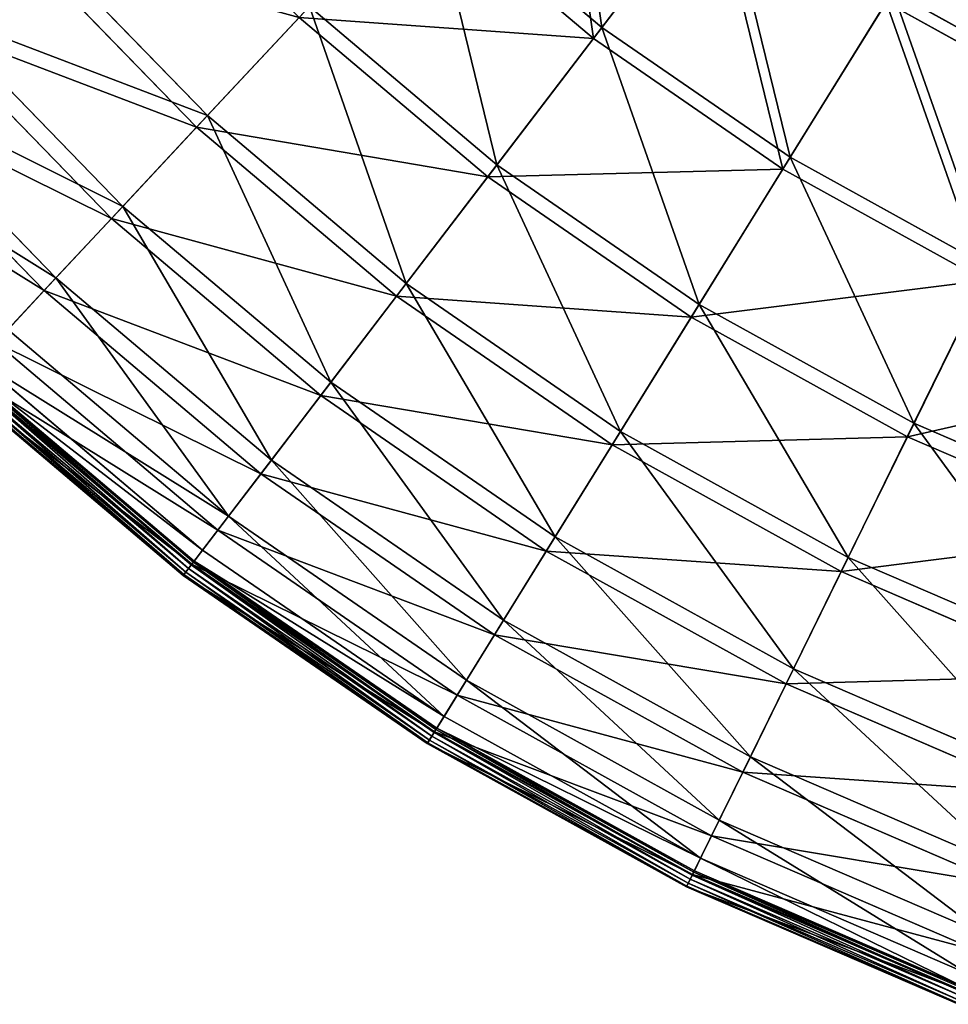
# Model space of a CAD drawing. Extents: x 0 to 1230, y 0 to 270.
# Tile 91 of 245: x 526 to 567, y 8 to 53. Entities that reach past the tile are written whole.
import ezdxf

# ---------------------------------------------------------------- set-up
doc = ezdxf.new("R2010")
doc.units = 0
doc.layers.get('0').update_dxf_attribs({"color": 13, "linetype": 'CONTINUOUS'})

# ---------------------------------------------------------------- blocks, each defined once
blk = doc.blocks.new('GROUP_6')
for p, q in [((71.791, 52.257, 83.993), (77.096, 59.198, 93.62)), ((63.971, 58.866, 83.993), (71.791, 52.257, 83.993)), ((71.411, 51.76, 84.507), (76.749, 58.744, 94.193)), ((71.411, 51.76, 84.507), (63.545, 58.409, 84.507)), ((46.001, 56.67, 62.412), (54.122, 48.31, 62.412)), ((53.636, 47.789, 62.794), (45.466, 56.199, 62.794)), ((80.221, 46.446, 83.993), (84.82, 53.874, 93.62)), ((84.82, 53.874, 93.62), (93.028, 49.332, 93.62)), ((84.519, 53.388, 94.193), (79.891, 45.915, 84.507)), ((92.776, 48.819, 94.193), (84.519, 53.388, 94.193)), ((41.826, 52.995, 50.667), (50.328, 44.244, 50.667)), ((54.122, 48.31, 62.412), (58.685, 53.2, 73.557)), ((58.685, 53.2, 73.557), (67.085, 46.1, 73.557)), ((49.818, 43.697, 50.977), (41.265, 52.501, 50.977)), ((58.226, 52.708, 74.007), (53.636, 47.789, 62.794)), ((66.677, 45.566, 74.007), (58.226, 52.708, 74.007)), ((67.085, 46.1, 73.557), (71.791, 52.257, 83.993)), ((71.791, 52.257, 83.993), (80.221, 46.446, 83.993)), ((66.677, 45.566, 74.007), (71.411, 51.76, 84.507)), ((79.891, 45.915, 84.507), (71.411, 51.76, 84.507)), ((38.537, 50.099, 38.433), (47.338, 41.04, 38.433)), ((46.81, 40.473, 38.668), (37.956, 49.588, 38.668)), ((50.328, 44.244, 50.667), (54.122, 48.31, 62.412)), ((54.122, 48.31, 62.412), (63.024, 40.787, 62.412)), ((53.636, 47.789, 62.794), (49.818, 43.697, 50.977)), ((62.591, 40.22, 62.794), (53.636, 47.789, 62.794)), ((76.141, 39.858, 73.557), (80.221, 46.446, 83.993)), ((80.221, 46.446, 83.993), (89.179, 41.49, 83.993)), ((63.024, 40.787, 62.412), (67.085, 46.1, 73.557)), ((67.085, 46.1, 73.557), (76.141, 39.858, 73.557)), ((79.891, 45.915, 84.507), (75.787, 39.286, 74.007)), ((88.904, 40.929, 84.507), (79.891, 45.915, 84.507)), ((62.591, 40.22, 62.794), (66.677, 45.566, 74.007)), ((75.787, 39.286, 74.007), (66.677, 45.566, 74.007)), ((47.338, 41.04, 38.433), (50.328, 44.244, 50.667)), ((50.328, 44.244, 50.667), (59.646, 36.368, 50.667)), ((49.818, 43.697, 50.977), (46.81, 40.473, 38.668)), ((59.192, 35.774, 50.977), (49.818, 43.697, 50.977)), ((85.765, 34.533, 73.557), (89.179, 41.49, 83.993)), ((45.182, 38.728, 25.83), (47.338, 41.04, 38.433)), ((47.338, 41.04, 38.433), (56.985, 32.886, 38.433)), ((59.646, 36.368, 50.667), (63.024, 40.787, 62.412)), ((63.024, 40.787, 62.412), (72.62, 34.172, 62.412)), ((85.469, 33.93, 74.007), (88.904, 40.929, 84.507)), ((46.81, 40.473, 38.668), (44.64, 38.148, 25.988)), ((56.515, 32.271, 38.668), (46.81, 40.473, 38.668)), ((59.192, 35.774, 50.977), (62.591, 40.22, 62.794)), ((72.244, 33.565, 62.794), (62.591, 40.22, 62.794)), ((72.62, 34.172, 62.412), (76.141, 39.858, 73.557)), ((76.141, 39.858, 73.557), (85.765, 34.533, 73.557)), ((75.787, 39.286, 74.007), (72.244, 33.565, 62.794)), ((85.469, 33.93, 74.007), (75.787, 39.286, 74.007)), ((45.182, 38.728, 25.83), (55.066, 30.375, 25.83)), ((54.584, 29.744, 25.988), (44.64, 38.148, 25.988)), ((43.88, 37.333, 12.977), (53.906, 28.858, 12.977)), ((53.397, 28.191, 0.024), (43.307, 36.719, 0.024)), ((53.417, 28.218, 13.057), (43.33, 36.744, 13.057)), ((53.491, 28.314, 0.165), (43.413, 36.832, 0.165)), ((43.456, 36.879, 0.363), (53.53, 28.365, 0.363)), ((42.906, 36.289, 0.403), (53.039, 27.724, 0.403)), ((42.936, 36.321, 0.199), (53.066, 27.759, 0.199)), ((43.032, 36.424, 0.044), (53.152, 27.871, 0.044)), ((43.167, 36.57, -0.02), (53.273, 28.029, -0.02)), ((56.985, 32.886, 38.433), (59.646, 36.368, 50.667)), ((59.646, 36.368, 50.667), (69.692, 29.443, 50.667)), ((56.515, 32.271, 38.668), (59.192, 35.774, 50.977)), ((69.298, 28.808, 50.977), (59.192, 35.774, 50.977)), ((82.818, 28.53, 62.412), (85.765, 34.533, 73.557)), ((85.765, 34.533, 73.557), (95.864, 30.177, 73.557)), ((69.692, 29.443, 50.667), (72.62, 34.172, 62.412)), ((72.62, 34.172, 62.412), (82.818, 28.53, 62.412)), ((72.244, 33.565, 62.794), (69.298, 28.808, 50.977)), ((82.504, 27.889, 62.794), (72.244, 33.565, 62.794)), ((82.504, 27.889, 62.794), (85.469, 33.93, 74.007)), ((95.629, 29.548, 74.007), (85.469, 33.93, 74.007)), ((55.066, 30.375, 25.83), (56.985, 32.886, 38.433)), ((56.985, 32.886, 38.433), (67.385, 25.717, 38.433)), ((54.584, 29.744, 25.988), (56.515, 32.271, 38.668)), ((66.977, 25.059, 38.668), (56.515, 32.271, 38.668)), ((53.906, 28.858, 12.977), (55.066, 30.375, 25.83)), ((55.066, 30.375, 25.83), (65.721, 23.03, 25.83)), ((53.417, 28.218, 13.057), (54.584, 29.744, 25.988)), ((65.303, 22.355, 25.988), (54.584, 29.744, 25.988)), ((67.385, 25.717, 38.433), (69.692, 29.443, 50.667)), ((69.692, 29.443, 50.667), (80.368, 23.537, 50.667)), ((53.53, 28.365, 0.363), (53.906, 28.858, 12.977)), ((53.906, 28.858, 12.977), (64.716, 21.407, 12.977)), ((69.298, 28.808, 50.977), (66.977, 25.059, 38.668)), ((80.038, 22.866, 50.977), (69.298, 28.808, 50.977)), ((53.039, 27.724, 0.403), (53.417, 28.218, 13.057)), ((53.491, 28.314, 0.165), (53.397, 28.191, 0.024)), ((64.292, 20.722, 13.057), (53.417, 28.218, 13.057)), ((53.53, 28.365, 0.363), (53.491, 28.314, 0.165)), ((64.355, 20.825, 0.165), (53.491, 28.314, 0.165)), ((53.53, 28.365, 0.363), (64.389, 20.88, 0.363)), ((80.368, 23.537, 50.667), (82.818, 28.53, 62.412)), ((82.818, 28.53, 62.412), (93.52, 23.914, 62.412)), ((53.066, 27.759, 0.199), (53.152, 27.871, 0.044)), ((53.152, 27.871, 0.044), (53.273, 28.029, -0.02)), ((53.152, 27.871, 0.044), (64.061, 20.35, 0.044)), ((53.397, 28.191, 0.024), (53.273, 28.029, -0.02)), ((53.273, 28.029, -0.02), (64.166, 20.52, -0.02)), ((64.274, 20.694, 0.024), (53.397, 28.191, 0.024)), ((80.038, 22.866, 50.977), (82.504, 27.889, 62.794)), ((93.27, 23.246, 62.794), (82.504, 27.889, 62.794)), ((53.039, 27.724, 0.403), (53.066, 27.759, 0.199)), ((53.039, 27.724, 0.403), (63.964, 20.193, 0.403)), ((53.066, 27.759, 0.199), (63.987, 20.231, 0.199)), ((65.721, 23.03, 25.83), (67.385, 25.717, 38.433)), ((67.385, 25.717, 38.433), (78.437, 19.602, 38.433)), ((66.977, 25.059, 38.668), (65.303, 22.355, 25.988)), ((78.096, 18.907, 38.668), (66.977, 25.059, 38.668)), ((78.437, 19.602, 38.433), (80.368, 23.537, 50.667)), ((80.368, 23.537, 50.667), (91.571, 18.705, 50.667)), ((64.716, 21.407, 12.977), (65.721, 23.03, 25.83)), ((65.721, 23.03, 25.83), (77.044, 16.765, 25.83)), ((78.096, 18.907, 38.668), (80.038, 22.866, 50.977)), ((91.309, 18.005, 50.977), (80.038, 22.866, 50.977)), ((65.303, 22.355, 25.988), (64.292, 20.722, 13.057)), ((76.694, 16.053, 25.988), (65.303, 22.355, 25.988)), ((64.389, 20.88, 0.363), (64.716, 21.407, 12.977)), ((64.716, 21.407, 12.977), (76.203, 15.052, 12.977)), ((64.292, 20.722, 13.057), (63.964, 20.193, 0.403)), ((64.355, 20.825, 0.165), (64.274, 20.694, 0.024)), ((75.848, 14.329, 13.057), (64.292, 20.722, 13.057)), ((64.389, 20.88, 0.363), (64.355, 20.825, 0.165)), ((75.902, 14.437, 0.165), (64.355, 20.825, 0.165)), ((64.389, 20.88, 0.363), (75.93, 14.495, 0.363)), ((63.987, 20.231, 0.199), (64.061, 20.35, 0.044)), ((64.061, 20.35, 0.044), (64.166, 20.52, -0.02)), ((64.061, 20.35, 0.044), (75.655, 13.936, 0.044)), ((64.274, 20.694, 0.024), (64.166, 20.52, -0.02)), ((64.166, 20.52, -0.02), (75.743, 14.114, -0.02)), ((75.833, 14.298, 0.024), (64.274, 20.694, 0.024)), ((63.964, 20.193, 0.403), (63.987, 20.231, 0.199)), ((63.964, 20.193, 0.403), (75.574, 13.77, 0.403)), ((63.987, 20.231, 0.199), (75.594, 13.809, 0.199)), ((77.044, 16.765, 25.83), (78.437, 19.602, 38.433)), ((78.437, 19.602, 38.433), (90.035, 14.6, 38.433)), ((76.694, 16.053, 25.988), (78.096, 18.907, 38.668)), ((89.764, 13.875, 38.668), (78.096, 18.907, 38.668)), ((76.203, 15.052, 12.977), (77.044, 16.765, 25.83)), ((77.044, 16.765, 25.83), (88.927, 11.64, 25.83)), ((75.848, 14.329, 13.057), (76.694, 16.053, 25.988)), ((88.649, 10.897, 25.988), (76.694, 16.053, 25.988)), ((75.93, 14.495, 0.363), (76.203, 15.052, 12.977)), ((76.203, 15.052, 12.977), (88.258, 9.852, 12.977)), ((75.574, 13.77, 0.403), (75.848, 14.329, 13.057)), ((75.655, 13.936, 0.044), (75.743, 14.114, -0.02)), ((75.833, 14.298, 0.024), (75.743, 14.114, -0.02)), ((75.743, 14.114, -0.02), (87.892, 8.875, -0.02)), ((75.902, 14.437, 0.165), (75.833, 14.298, 0.024)), ((87.964, 9.066, 0.024), (75.833, 14.298, 0.024)), ((87.976, 9.098, 13.057), (75.848, 14.329, 13.057)), ((75.93, 14.495, 0.363), (75.902, 14.437, 0.165)), ((88.018, 9.211, 0.165), (75.902, 14.437, 0.165)), ((75.93, 14.495, 0.363), (88.041, 9.271, 0.363)), ((75.574, 13.77, 0.403), (75.594, 13.809, 0.199)), ((75.574, 13.77, 0.403), (87.758, 8.515, 0.403)), ((75.594, 13.809, 0.199), (75.655, 13.936, 0.044)), ((75.594, 13.809, 0.199), (87.773, 8.557, 0.199)), ((75.655, 13.936, 0.044), (87.823, 8.688, 0.044))]:
    blk.add_line(p, q)
mesh = blk.add_polyface()
corners = [(69.931, 65.253, 93.62), (71.791, 52.257, 83.993), (63.971, 58.866, 83.993), (77.096, 59.198, 93.62)]
mesh.append_faces([[corners[k] for k in face] for face in [(0, 1, 2), (1, 0, 3)]], dxfattribs={"vtx0": -1})
mesh = blk.add_polyface()
corners = [(71.411, 51.76, 84.507), (69.541, 64.835, 94.193), (63.545, 58.409, 84.507), (76.749, 58.744, 94.193)]
mesh.append_faces([[corners[k] for k in face] for face in [(0, 1, 2), (1, 0, 3)]], dxfattribs={"vtx0": -1})
mesh = blk.add_polyface()
corners = [(89.894, 62.068, 102.346), (93.028, 49.332, 93.62), (84.82, 53.874, 93.62), (97.275, 57.985, 102.346)]
mesh.append_faces([[corners[k] for k in face] for face in [(0, 1, 2), (1, 0, 3)]], dxfattribs={"vtx0": -1})
mesh = blk.add_polyface()
corners = [(92.776, 48.819, 94.193), (89.624, 61.633, 102.972), (84.519, 53.388, 94.193), (97.049, 57.525, 102.972)]
mesh.append_faces([[corners[k] for k in face] for face in [(0, 1, 2), (1, 0, 3)]], dxfattribs={"vtx0": -1})
mesh = blk.add_polyface()
corners = [(46.001, 56.67, 62.412), (58.685, 53.2, 73.557), (54.122, 48.31, 62.412), (51.021, 61.089, 73.557)]
mesh.append_faces([[corners[k] for k in face] for face in [(0, 1, 2), (1, 0, 3)]], dxfattribs={"vtx0": -1})
mesh = blk.add_polyface()
corners = [(58.226, 52.708, 74.007), (45.466, 56.199, 62.794), (53.636, 47.789, 62.794), (50.516, 60.645, 74.007)]
mesh.append_faces([[corners[k] for k in face] for face in [(0, 1, 2), (1, 0, 3)]], dxfattribs={"vtx0": -1})
mesh = blk.add_polyface()
corners = [(77.096, 59.198, 93.62), (80.221, 46.446, 83.993), (71.791, 52.257, 83.993), (84.82, 53.874, 93.62)]
mesh.append_faces([[corners[k] for k in face] for face in [(0, 1, 2), (1, 0, 3)]], dxfattribs={"vtx0": -1})
mesh = blk.add_polyface()
corners = [(63.971, 58.866, 83.993), (67.085, 46.1, 73.557), (58.685, 53.2, 73.557), (71.791, 52.257, 83.993)]
mesh.append_faces([[corners[k] for k in face] for face in [(0, 1, 2), (1, 0, 3)]], dxfattribs={"vtx0": -1})
mesh = blk.add_polyface()
corners = [(79.891, 45.915, 84.507), (76.749, 58.744, 94.193), (71.411, 51.76, 84.507), (84.519, 53.388, 94.193)]
mesh.append_faces([[corners[k] for k in face] for face in [(0, 1, 2), (1, 0, 3)]], dxfattribs={"vtx0": -1})
mesh = blk.add_polyface()
corners = [(71.411, 51.76, 84.507), (58.226, 52.708, 74.007), (66.677, 45.566, 74.007), (63.545, 58.409, 84.507)]
mesh.append_faces([[corners[k] for k in face] for face in [(0, 1, 2), (1, 0, 3)]], dxfattribs={"vtx0": -1})
mesh = blk.add_polyface()
corners = [(41.826, 52.995, 50.667), (54.122, 48.31, 62.412), (50.328, 44.244, 50.667), (46.001, 56.67, 62.412)]
mesh.append_faces([[corners[k] for k in face] for face in [(0, 1, 2), (1, 0, 3)]], dxfattribs={"vtx0": -1})
mesh = blk.add_polyface()
corners = [(53.636, 47.789, 62.794), (41.265, 52.501, 50.977), (49.818, 43.697, 50.977), (45.466, 56.199, 62.794)]
mesh.append_faces([[corners[k] for k in face] for face in [(0, 1, 2), (1, 0, 3)]], dxfattribs={"vtx0": -1})
mesh = blk.add_polyface()
corners = [(84.82, 53.874, 93.62), (89.179, 41.49, 83.993), (80.221, 46.446, 83.993), (93.028, 49.332, 93.62)]
mesh.append_faces([[corners[k] for k in face] for face in [(0, 1, 2), (1, 0, 3)]], dxfattribs={"vtx0": -1})
mesh = blk.add_polyface()
corners = [(88.904, 40.929, 84.507), (84.519, 53.388, 94.193), (79.891, 45.915, 84.507), (92.776, 48.819, 94.193)]
mesh.append_faces([[corners[k] for k in face] for face in [(0, 1, 2), (1, 0, 3)]], dxfattribs={"vtx0": -1})
mesh = blk.add_polyface()
corners = [(38.537, 50.099, 38.433), (50.328, 44.244, 50.667), (47.338, 41.04, 38.433), (41.826, 52.995, 50.667)]
mesh.append_faces([[corners[k] for k in face] for face in [(0, 1, 2), (1, 0, 3)]], dxfattribs={"vtx0": -1})
mesh = blk.add_polyface()
corners = [(58.685, 53.2, 73.557), (63.024, 40.787, 62.412), (54.122, 48.31, 62.412), (67.085, 46.1, 73.557)]
mesh.append_faces([[corners[k] for k in face] for face in [(0, 1, 2), (1, 0, 3)]], dxfattribs={"vtx0": -1})
mesh = blk.add_polyface()
corners = [(49.818, 43.697, 50.977), (37.956, 49.588, 38.668), (46.81, 40.473, 38.668), (41.265, 52.501, 50.977)]
mesh.append_faces([[corners[k] for k in face] for face in [(0, 1, 2), (1, 0, 3)]], dxfattribs={"vtx0": -1})
mesh = blk.add_polyface()
corners = [(66.677, 45.566, 74.007), (53.636, 47.789, 62.794), (62.591, 40.22, 62.794), (58.226, 52.708, 74.007)]
mesh.append_faces([[corners[k] for k in face] for face in [(0, 1, 2), (1, 0, 3)]], dxfattribs={"vtx0": -1})
mesh = blk.add_polyface()
corners = [(71.791, 52.257, 83.993), (76.141, 39.858, 73.557), (67.085, 46.1, 73.557), (80.221, 46.446, 83.993)]
mesh.append_faces([[corners[k] for k in face] for face in [(0, 1, 2), (1, 0, 3)]], dxfattribs={"vtx0": -1})
mesh = blk.add_polyface()
corners = [(79.891, 45.915, 84.507), (66.677, 45.566, 74.007), (75.787, 39.286, 74.007), (71.411, 51.76, 84.507)]
mesh.append_faces([[corners[k] for k in face] for face in [(0, 1, 2), (1, 0, 3)]], dxfattribs={"vtx0": -1})
mesh = blk.add_polyface()
corners = [(36.164, 48.011, 25.83), (47.338, 41.04, 38.433), (45.182, 38.728, 25.83), (38.537, 50.099, 38.433)]
mesh.append_faces([[corners[k] for k in face] for face in [(0, 1, 2), (1, 0, 3)]], dxfattribs={"vtx0": -1})
mesh = blk.add_polyface()
corners = [(46.81, 40.473, 38.668), (35.569, 47.486, 25.988), (44.64, 38.148, 25.988), (37.956, 49.588, 38.668)]
mesh.append_faces([[corners[k] for k in face] for face in [(0, 1, 2), (1, 0, 3)]], dxfattribs={"vtx0": -1})
mesh = blk.add_polyface()
corners = [(54.122, 48.31, 62.412), (59.646, 36.368, 50.667), (50.328, 44.244, 50.667), (63.024, 40.787, 62.412)]
mesh.append_faces([[corners[k] for k in face] for face in [(0, 1, 2), (1, 0, 3)]], dxfattribs={"vtx0": -1})
mesh = blk.add_polyface()
corners = [(62.591, 40.22, 62.794), (49.818, 43.697, 50.977), (59.192, 35.774, 50.977), (53.636, 47.789, 62.794)]
mesh.append_faces([[corners[k] for k in face] for face in [(0, 1, 2), (1, 0, 3)]], dxfattribs={"vtx0": -1})
mesh = blk.add_polyface()
corners = [(80.221, 46.446, 83.993), (85.765, 34.533, 73.557), (76.141, 39.858, 73.557), (89.179, 41.49, 83.993)]
mesh.append_faces([[corners[k] for k in face] for face in [(0, 1, 2), (1, 0, 3)]], dxfattribs={"vtx0": -1})
mesh = blk.add_polyface()
corners = [(67.085, 46.1, 73.557), (72.62, 34.172, 62.412), (63.024, 40.787, 62.412), (76.141, 39.858, 73.557)]
mesh.append_faces([[corners[k] for k in face] for face in [(0, 1, 2), (1, 0, 3)]], dxfattribs={"vtx0": -1})
mesh = blk.add_polyface()
corners = [(88.904, 40.929, 84.507), (75.787, 39.286, 74.007), (85.469, 33.93, 74.007), (79.891, 45.915, 84.507)]
mesh.append_faces([[corners[k] for k in face] for face in [(0, 1, 2), (1, 0, 3)]], dxfattribs={"vtx0": -1})
mesh = blk.add_polyface()
corners = [(75.787, 39.286, 74.007), (62.591, 40.22, 62.794), (72.244, 33.565, 62.794), (66.677, 45.566, 74.007)]
mesh.append_faces([[corners[k] for k in face] for face in [(0, 1, 2), (1, 0, 3)]], dxfattribs={"vtx0": -1})
mesh = blk.add_polyface()
corners = [(50.328, 44.244, 50.667), (56.985, 32.886, 38.433), (47.338, 41.04, 38.433), (59.646, 36.368, 50.667)]
mesh.append_faces([[corners[k] for k in face] for face in [(0, 1, 2), (1, 0, 3)]], dxfattribs={"vtx0": -1})
mesh = blk.add_polyface()
corners = [(59.192, 35.774, 50.977), (46.81, 40.473, 38.668), (56.515, 32.271, 38.668), (49.818, 43.697, 50.977)]
mesh.append_faces([[corners[k] for k in face] for face in [(0, 1, 2), (1, 0, 3)]], dxfattribs={"vtx0": -1})
mesh = blk.add_polyface()
corners = [(89.179, 41.49, 83.993), (95.864, 30.177, 73.557), (85.765, 34.533, 73.557), (98.58, 37.435, 83.993)]
mesh.append_faces([[corners[k] for k in face] for face in [(0, 1, 2), (1, 0, 3)]], dxfattribs={"vtx0": -1})
mesh = blk.add_polyface()
corners = [(47.338, 41.04, 38.433), (55.066, 30.375, 25.83), (45.182, 38.728, 25.83), (56.985, 32.886, 38.433)]
mesh.append_faces([[corners[k] for k in face] for face in [(0, 1, 2), (1, 0, 3)]], dxfattribs={"vtx0": -1})
mesh = blk.add_polyface()
corners = [(63.024, 40.787, 62.412), (69.692, 29.443, 50.667), (59.646, 36.368, 50.667), (72.62, 34.172, 62.412)]
mesh.append_faces([[corners[k] for k in face] for face in [(0, 1, 2), (1, 0, 3)]], dxfattribs={"vtx0": -1})
mesh = blk.add_polyface()
corners = [(98.361, 36.85, 84.507), (85.469, 33.93, 74.007), (95.629, 29.548, 74.007), (88.904, 40.929, 84.507)]
mesh.append_faces([[corners[k] for k in face] for face in [(0, 1, 2), (1, 0, 3)]], dxfattribs={"vtx0": -1})
mesh = blk.add_polyface()
corners = [(56.515, 32.271, 38.668), (44.64, 38.148, 25.988), (54.584, 29.744, 25.988), (46.81, 40.473, 38.668)]
mesh.append_faces([[corners[k] for k in face] for face in [(0, 1, 2), (1, 0, 3)]], dxfattribs={"vtx0": -1})
mesh = blk.add_polyface()
corners = [(72.244, 33.565, 62.794), (59.192, 35.774, 50.977), (69.298, 28.808, 50.977), (62.591, 40.22, 62.794)]
mesh.append_faces([[corners[k] for k in face] for face in [(0, 1, 2), (1, 0, 3)]], dxfattribs={"vtx0": -1})
mesh = blk.add_polyface()
corners = [(76.141, 39.858, 73.557), (82.818, 28.53, 62.412), (72.62, 34.172, 62.412), (85.765, 34.533, 73.557)]
mesh.append_faces([[corners[k] for k in face] for face in [(0, 1, 2), (1, 0, 3)]], dxfattribs={"vtx0": -1})
mesh = blk.add_polyface()
corners = [(85.469, 33.93, 74.007), (72.244, 33.565, 62.794), (82.504, 27.889, 62.794), (75.787, 39.286, 74.007)]
mesh.append_faces([[corners[k] for k in face] for face in [(0, 1, 2), (1, 0, 3)]], dxfattribs={"vtx0": -1})
mesh = blk.add_polyface()
corners = [(43.88, 37.333, 12.977), (55.066, 30.375, 25.83), (53.906, 28.858, 12.977), (45.182, 38.728, 25.83)]
mesh.append_faces([[corners[k] for k in face] for face in [(0, 1, 2), (1, 0, 3)]], dxfattribs={"vtx0": -1})
mesh = blk.add_polyface()
corners = [(54.584, 29.744, 25.988), (43.33, 36.744, 13.057), (53.417, 28.218, 13.057), (44.64, 38.148, 25.988)]
mesh.append_faces([[corners[k] for k in face] for face in [(0, 1, 2), (1, 0, 3)]], dxfattribs={"vtx0": -1})
mesh = blk.add_polyface()
corners = [(43.456, 36.879, 0.363), (53.906, 28.858, 12.977), (53.53, 28.365, 0.363), (43.88, 37.333, 12.977)]
mesh.append_faces([[corners[k] for k in face] for face in [(0, 1, 2), (1, 0, 3)]], dxfattribs={"vtx0": -1})
mesh = blk.add_polyface()
corners = [(53.417, 28.218, 13.057), (42.906, 36.289, 0.403), (53.039, 27.724, 0.403), (43.33, 36.744, 13.057)]
mesh.append_faces([[corners[k] for k in face] for face in [(0, 1, 2), (1, 0, 3)]], dxfattribs={"vtx0": -1})
mesh = blk.add_polyface()
corners = [(43.307, 36.719, 0.024), (53.273, 28.029, -0.02), (43.167, 36.57, -0.02), (53.397, 28.191, 0.024)]
mesh.append_faces([[corners[k] for k in face] for face in [(0, 1, 2), (1, 0, 3)]], dxfattribs={"vtx0": -1})
mesh = blk.add_polyface()
corners = [(43.413, 36.832, 0.165), (53.397, 28.191, 0.024), (43.307, 36.719, 0.024), (53.491, 28.314, 0.165)]
mesh.append_faces([[corners[k] for k in face] for face in [(0, 1, 2), (1, 0, 3)]], dxfattribs={"vtx0": -1})
mesh = blk.add_polyface()
corners = [(43.456, 36.879, 0.363), (53.491, 28.314, 0.165), (43.413, 36.832, 0.165), (53.53, 28.365, 0.363)]
mesh.append_faces([[corners[k] for k in face] for face in [(0, 1, 2), (1, 0, 3)]], dxfattribs={"vtx0": -1})
mesh = blk.add_polyface()
corners = [(53.039, 27.724, 0.403), (42.936, 36.321, 0.199), (53.066, 27.759, 0.199), (42.906, 36.289, 0.403)]
mesh.append_faces([[corners[k] for k in face] for face in [(0, 1, 2), (1, 0, 3)]], dxfattribs={"vtx0": -1})
mesh = blk.add_polyface()
corners = [(43.032, 36.424, 0.044), (53.066, 27.759, 0.199), (42.936, 36.321, 0.199), (53.152, 27.871, 0.044)]
mesh.append_faces([[corners[k] for k in face] for face in [(0, 1, 2), (1, 0, 3)]], dxfattribs={"vtx0": -1})
mesh = blk.add_polyface()
corners = [(43.167, 36.57, -0.02), (53.152, 27.871, 0.044), (43.032, 36.424, 0.044), (53.273, 28.029, -0.02)]
mesh.append_faces([[corners[k] for k in face] for face in [(0, 1, 2), (1, 0, 3)]], dxfattribs={"vtx0": -1})
mesh = blk.add_polyface()
corners = [(59.646, 36.368, 50.667), (67.385, 25.717, 38.433), (56.985, 32.886, 38.433), (69.692, 29.443, 50.667)]
mesh.append_faces([[corners[k] for k in face] for face in [(0, 1, 2), (1, 0, 3)]], dxfattribs={"vtx0": -1})
mesh = blk.add_polyface()
corners = [(69.298, 28.808, 50.977), (56.515, 32.271, 38.668), (66.977, 25.059, 38.668), (59.192, 35.774, 50.977)]
mesh.append_faces([[corners[k] for k in face] for face in [(0, 1, 2), (1, 0, 3)]], dxfattribs={"vtx0": -1})
mesh = blk.add_polyface()
corners = [(85.765, 34.533, 73.557), (93.52, 23.914, 62.412), (82.818, 28.53, 62.412), (95.864, 30.177, 73.557)]
mesh.append_faces([[corners[k] for k in face] for face in [(0, 1, 2), (1, 0, 3)]], dxfattribs={"vtx0": -1})
mesh = blk.add_polyface()
corners = [(72.62, 34.172, 62.412), (80.368, 23.537, 50.667), (69.692, 29.443, 50.667), (82.818, 28.53, 62.412)]
mesh.append_faces([[corners[k] for k in face] for face in [(0, 1, 2), (1, 0, 3)]], dxfattribs={"vtx0": -1})
mesh = blk.add_polyface()
corners = [(82.504, 27.889, 62.794), (69.298, 28.808, 50.977), (80.038, 22.866, 50.977), (72.244, 33.565, 62.794)]
mesh.append_faces([[corners[k] for k in face] for face in [(0, 1, 2), (1, 0, 3)]], dxfattribs={"vtx0": -1})
mesh = blk.add_polyface()
corners = [(95.629, 29.548, 74.007), (82.504, 27.889, 62.794), (93.27, 23.246, 62.794), (85.469, 33.93, 74.007)]
mesh.append_faces([[corners[k] for k in face] for face in [(0, 1, 2), (1, 0, 3)]], dxfattribs={"vtx0": -1})
mesh = blk.add_polyface()
corners = [(56.985, 32.886, 38.433), (65.721, 23.03, 25.83), (55.066, 30.375, 25.83), (67.385, 25.717, 38.433)]
mesh.append_faces([[corners[k] for k in face] for face in [(0, 1, 2), (1, 0, 3)]], dxfattribs={"vtx0": -1})
mesh = blk.add_polyface()
corners = [(66.977, 25.059, 38.668), (54.584, 29.744, 25.988), (65.303, 22.355, 25.988), (56.515, 32.271, 38.668)]
mesh.append_faces([[corners[k] for k in face] for face in [(0, 1, 2), (1, 0, 3)]], dxfattribs={"vtx0": -1})
mesh = blk.add_polyface()
corners = [(55.066, 30.375, 25.83), (64.716, 21.407, 12.977), (53.906, 28.858, 12.977), (65.721, 23.03, 25.83)]
mesh.append_faces([[corners[k] for k in face] for face in [(0, 1, 2), (1, 0, 3)]], dxfattribs={"vtx0": -1})
mesh = blk.add_polyface()
corners = [(65.303, 22.355, 25.988), (53.417, 28.218, 13.057), (64.292, 20.722, 13.057), (54.584, 29.744, 25.988)]
mesh.append_faces([[corners[k] for k in face] for face in [(0, 1, 2), (1, 0, 3)]], dxfattribs={"vtx0": -1})
mesh = blk.add_polyface()
corners = [(69.692, 29.443, 50.667), (78.437, 19.602, 38.433), (67.385, 25.717, 38.433), (80.368, 23.537, 50.667)]
mesh.append_faces([[corners[k] for k in face] for face in [(0, 1, 2), (1, 0, 3)]], dxfattribs={"vtx0": -1})
mesh = blk.add_polyface()
corners = [(53.53, 28.365, 0.363), (64.716, 21.407, 12.977), (64.389, 20.88, 0.363), (53.906, 28.858, 12.977)]
mesh.append_faces([[corners[k] for k in face] for face in [(0, 1, 2), (1, 0, 3)]], dxfattribs={"vtx0": -1})
mesh = blk.add_polyface()
corners = [(80.038, 22.866, 50.977), (66.977, 25.059, 38.668), (78.096, 18.907, 38.668), (69.298, 28.808, 50.977)]
mesh.append_faces([[corners[k] for k in face] for face in [(0, 1, 2), (1, 0, 3)]], dxfattribs={"vtx0": -1})
mesh = blk.add_polyface()
corners = [(64.292, 20.722, 13.057), (53.039, 27.724, 0.403), (63.964, 20.193, 0.403), (53.417, 28.218, 13.057)]
mesh.append_faces([[corners[k] for k in face] for face in [(0, 1, 2), (1, 0, 3)]], dxfattribs={"vtx0": -1})
mesh = blk.add_polyface()
corners = [(53.491, 28.314, 0.165), (64.274, 20.694, 0.024), (53.397, 28.191, 0.024), (64.355, 20.825, 0.165)]
mesh.append_faces([[corners[k] for k in face] for face in [(0, 1, 2), (1, 0, 3)]], dxfattribs={"vtx0": -1})
mesh = blk.add_polyface()
corners = [(53.491, 28.314, 0.165), (64.389, 20.88, 0.363), (64.355, 20.825, 0.165), (53.53, 28.365, 0.363)]
mesh.append_faces([[corners[k] for k in face] for face in [(0, 1, 2), (1, 0, 3)]], dxfattribs={"vtx0": -1})
mesh = blk.add_polyface()
corners = [(82.818, 28.53, 62.412), (91.571, 18.705, 50.667), (80.368, 23.537, 50.667), (93.52, 23.914, 62.412)]
mesh.append_faces([[corners[k] for k in face] for face in [(0, 1, 2), (1, 0, 3)]], dxfattribs={"vtx0": -1})
mesh = blk.add_polyface()
corners = [(53.152, 27.871, 0.044), (63.987, 20.231, 0.199), (53.066, 27.759, 0.199), (64.061, 20.35, 0.044)]
mesh.append_faces([[corners[k] for k in face] for face in [(0, 1, 2), (1, 0, 3)]], dxfattribs={"vtx0": -1})
mesh = blk.add_polyface()
corners = [(53.273, 28.029, -0.02), (64.061, 20.35, 0.044), (53.152, 27.871, 0.044), (64.166, 20.52, -0.02)]
mesh.append_faces([[corners[k] for k in face] for face in [(0, 1, 2), (1, 0, 3)]], dxfattribs={"vtx0": -1})
mesh = blk.add_polyface()
corners = [(53.397, 28.191, 0.024), (64.166, 20.52, -0.02), (53.273, 28.029, -0.02), (64.274, 20.694, 0.024)]
mesh.append_faces([[corners[k] for k in face] for face in [(0, 1, 2), (1, 0, 3)]], dxfattribs={"vtx0": -1})
mesh = blk.add_polyface()
corners = [(93.27, 23.246, 62.794), (80.038, 22.866, 50.977), (91.309, 18.005, 50.977), (82.504, 27.889, 62.794)]
mesh.append_faces([[corners[k] for k in face] for face in [(0, 1, 2), (1, 0, 3)]], dxfattribs={"vtx0": -1})
mesh = blk.add_polyface()
corners = [(63.964, 20.193, 0.403), (53.066, 27.759, 0.199), (63.987, 20.231, 0.199), (53.039, 27.724, 0.403)]
mesh.append_faces([[corners[k] for k in face] for face in [(0, 1, 2), (1, 0, 3)]], dxfattribs={"vtx0": -1})
mesh = blk.add_polyface()
corners = [(67.385, 25.717, 38.433), (77.044, 16.765, 25.83), (65.721, 23.03, 25.83), (78.437, 19.602, 38.433)]
mesh.append_faces([[corners[k] for k in face] for face in [(0, 1, 2), (1, 0, 3)]], dxfattribs={"vtx0": -1})
mesh = blk.add_polyface()
corners = [(78.096, 18.907, 38.668), (65.303, 22.355, 25.988), (76.694, 16.053, 25.988), (66.977, 25.059, 38.668)]
mesh.append_faces([[corners[k] for k in face] for face in [(0, 1, 2), (1, 0, 3)]], dxfattribs={"vtx0": -1})
mesh = blk.add_polyface()
corners = [(80.368, 23.537, 50.667), (90.035, 14.6, 38.433), (78.437, 19.602, 38.433), (91.571, 18.705, 50.667)]
mesh.append_faces([[corners[k] for k in face] for face in [(0, 1, 2), (1, 0, 3)]], dxfattribs={"vtx0": -1})
mesh = blk.add_polyface()
corners = [(65.721, 23.03, 25.83), (76.203, 15.052, 12.977), (64.716, 21.407, 12.977), (77.044, 16.765, 25.83)]
mesh.append_faces([[corners[k] for k in face] for face in [(0, 1, 2), (1, 0, 3)]], dxfattribs={"vtx0": -1})
mesh = blk.add_polyface()
corners = [(91.309, 18.005, 50.977), (78.096, 18.907, 38.668), (89.764, 13.875, 38.668), (80.038, 22.866, 50.977)]
mesh.append_faces([[corners[k] for k in face] for face in [(0, 1, 2), (1, 0, 3)]], dxfattribs={"vtx0": -1})
mesh = blk.add_polyface()
corners = [(76.694, 16.053, 25.988), (64.292, 20.722, 13.057), (75.848, 14.329, 13.057), (65.303, 22.355, 25.988)]
mesh.append_faces([[corners[k] for k in face] for face in [(0, 1, 2), (1, 0, 3)]], dxfattribs={"vtx0": -1})
mesh = blk.add_polyface()
corners = [(64.389, 20.88, 0.363), (76.203, 15.052, 12.977), (75.93, 14.495, 0.363), (64.716, 21.407, 12.977)]
mesh.append_faces([[corners[k] for k in face] for face in [(0, 1, 2), (1, 0, 3)]], dxfattribs={"vtx0": -1})
mesh = blk.add_polyface()
corners = [(75.848, 14.329, 13.057), (63.964, 20.193, 0.403), (75.574, 13.77, 0.403), (64.292, 20.722, 13.057)]
mesh.append_faces([[corners[k] for k in face] for face in [(0, 1, 2), (1, 0, 3)]], dxfattribs={"vtx0": -1})
mesh = blk.add_polyface()
corners = [(64.355, 20.825, 0.165), (75.833, 14.298, 0.024), (64.274, 20.694, 0.024), (75.902, 14.437, 0.165)]
mesh.append_faces([[corners[k] for k in face] for face in [(0, 1, 2), (1, 0, 3)]], dxfattribs={"vtx0": -1})
mesh = blk.add_polyface()
corners = [(64.389, 20.88, 0.363), (75.902, 14.437, 0.165), (64.355, 20.825, 0.165), (75.93, 14.495, 0.363)]
mesh.append_faces([[corners[k] for k in face] for face in [(0, 1, 2), (1, 0, 3)]], dxfattribs={"vtx0": -1})
mesh = blk.add_polyface()
corners = [(64.061, 20.35, 0.044), (75.594, 13.809, 0.199), (63.987, 20.231, 0.199), (75.655, 13.936, 0.044)]
mesh.append_faces([[corners[k] for k in face] for face in [(0, 1, 2), (1, 0, 3)]], dxfattribs={"vtx0": -1})
mesh = blk.add_polyface()
corners = [(64.166, 20.52, -0.02), (75.655, 13.936, 0.044), (64.061, 20.35, 0.044), (75.743, 14.114, -0.02)]
mesh.append_faces([[corners[k] for k in face] for face in [(0, 1, 2), (1, 0, 3)]], dxfattribs={"vtx0": -1})
mesh = blk.add_polyface()
corners = [(64.274, 20.694, 0.024), (75.743, 14.114, -0.02), (64.166, 20.52, -0.02), (75.833, 14.298, 0.024)]
mesh.append_faces([[corners[k] for k in face] for face in [(0, 1, 2), (1, 0, 3)]], dxfattribs={"vtx0": -1})
mesh = blk.add_polyface()
corners = [(75.594, 13.809, 0.199), (63.964, 20.193, 0.403), (63.987, 20.231, 0.199), (75.574, 13.77, 0.403)]
mesh.append_faces([[corners[k] for k in face] for face in [(0, 1, 2), (1, 0, 3)]], dxfattribs={"vtx0": -1})
mesh = blk.add_polyface()
corners = [(78.437, 19.602, 38.433), (88.927, 11.64, 25.83), (77.044, 16.765, 25.83), (90.035, 14.6, 38.433)]
mesh.append_faces([[corners[k] for k in face] for face in [(0, 1, 2), (1, 0, 3)]], dxfattribs={"vtx0": -1})
mesh = blk.add_polyface()
corners = [(89.764, 13.875, 38.668), (76.694, 16.053, 25.988), (88.649, 10.897, 25.988), (78.096, 18.907, 38.668)]
mesh.append_faces([[corners[k] for k in face] for face in [(0, 1, 2), (1, 0, 3)]], dxfattribs={"vtx0": -1})
mesh = blk.add_polyface()
corners = [(77.044, 16.765, 25.83), (88.258, 9.852, 12.977), (76.203, 15.052, 12.977), (88.927, 11.64, 25.83)]
mesh.append_faces([[corners[k] for k in face] for face in [(0, 1, 2), (1, 0, 3)]], dxfattribs={"vtx0": -1})
mesh = blk.add_polyface()
corners = [(88.649, 10.897, 25.988), (75.848, 14.329, 13.057), (87.976, 9.098, 13.057), (76.694, 16.053, 25.988)]
mesh.append_faces([[corners[k] for k in face] for face in [(0, 1, 2), (1, 0, 3)]], dxfattribs={"vtx0": -1})
mesh = blk.add_polyface()
corners = [(76.203, 15.052, 12.977), (88.041, 9.271, 0.363), (75.93, 14.495, 0.363), (88.258, 9.852, 12.977)]
mesh.append_faces([[corners[k] for k in face] for face in [(0, 1, 2), (1, 0, 3)]], dxfattribs={"vtx0": -1})
mesh = blk.add_polyface()
corners = [(87.976, 9.098, 13.057), (75.574, 13.77, 0.403), (87.758, 8.515, 0.403), (75.848, 14.329, 13.057)]
mesh.append_faces([[corners[k] for k in face] for face in [(0, 1, 2), (1, 0, 3)]], dxfattribs={"vtx0": -1})
mesh = blk.add_polyface()
corners = [(75.743, 14.114, -0.02), (87.823, 8.688, 0.044), (75.655, 13.936, 0.044), (87.892, 8.875, -0.02)]
mesh.append_faces([[corners[k] for k in face] for face in [(0, 1, 2), (1, 0, 3)]], dxfattribs={"vtx0": -1})
mesh = blk.add_polyface()
corners = [(75.833, 14.298, 0.024), (87.892, 8.875, -0.02), (75.743, 14.114, -0.02), (87.964, 9.066, 0.024)]
mesh.append_faces([[corners[k] for k in face] for face in [(0, 1, 2), (1, 0, 3)]], dxfattribs={"vtx0": -1})
mesh = blk.add_polyface()
corners = [(75.902, 14.437, 0.165), (87.964, 9.066, 0.024), (75.833, 14.298, 0.024), (88.018, 9.211, 0.165)]
mesh.append_faces([[corners[k] for k in face] for face in [(0, 1, 2), (1, 0, 3)]], dxfattribs={"vtx0": -1})
mesh = blk.add_polyface()
corners = [(75.902, 14.437, 0.165), (88.041, 9.271, 0.363), (88.018, 9.211, 0.165), (75.93, 14.495, 0.363)]
mesh.append_faces([[corners[k] for k in face] for face in [(0, 1, 2), (1, 0, 3)]], dxfattribs={"vtx0": -1})
mesh = blk.add_polyface()
corners = [(87.758, 8.515, 0.403), (75.594, 13.809, 0.199), (87.773, 8.557, 0.199), (75.574, 13.77, 0.403)]
mesh.append_faces([[corners[k] for k in face] for face in [(0, 1, 2), (1, 0, 3)]], dxfattribs={"vtx0": -1})
mesh = blk.add_polyface()
corners = [(87.773, 8.557, 0.199), (75.655, 13.936, 0.044), (87.823, 8.688, 0.044), (75.594, 13.809, 0.199)]
mesh.append_faces([[corners[k] for k in face] for face in [(0, 1, 2), (1, 0, 3)]], dxfattribs={"vtx0": -1})
blk = doc.blocks.new('COMPONENT_3')
blk.add_blockref('GROUP_6', (0, 0))
blk = doc.blocks.new('GROUP_25')
blk.add_blockref('COMPONENT_3', (479.98, -0.02, 0.02))

msp = doc.modelspace()

# ---------------------------------------------------------------- block references
msp.add_blockref('GROUP_25', (0, 0))

doc.saveas('drawing.dxf')
